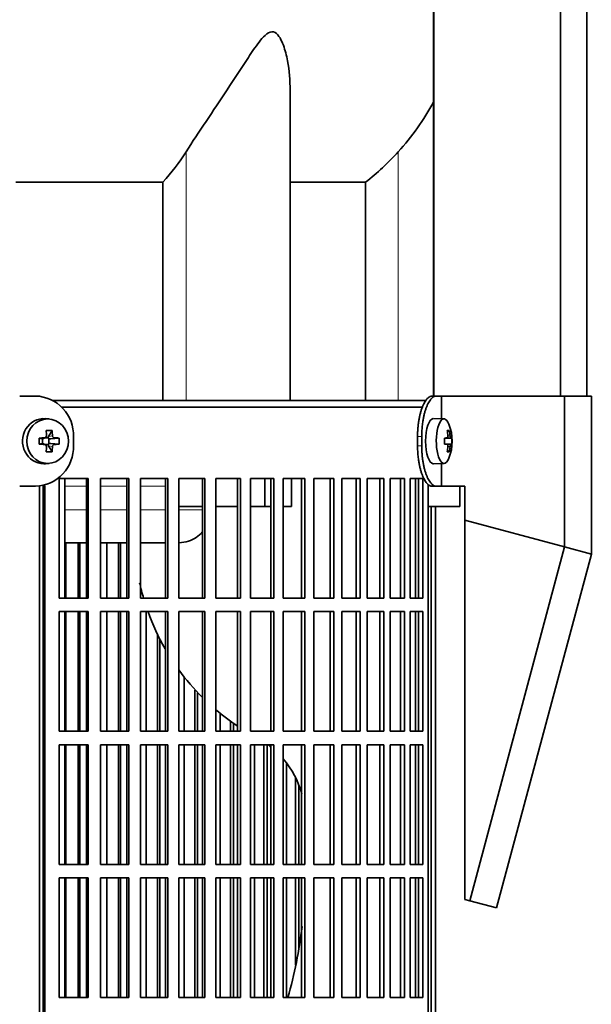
# Model space of a CAD drawing. Header units: millimetres. Extents: x 416 to 1308, y -2710 to 2025.
# Tile 15 of 27: x 610 to 737, y -405 to -187. Entities that reach past the tile are written whole.
import ezdxf

# ---------------------------------------------------------------- set-up
doc = ezdxf.new("R2010")
doc.units = ezdxf.units.MM
for name, color, linetype in [('M5X8_UNI7687', 7, 'Continuous'), ('MID_344-7', 7, 'Continuous'), ('VSI344-454_FILTR', 7, 'Continuous'), ('VSI344-454_SUPPO', 7, 'Continuous'), ('VSI344-454_TERMI', 7, 'Continuous'), ('VSI344_DIFFUSORE', 7, 'Continuous')]:
    doc.layers.add(name, color=color, linetype=linetype)

# ---------------------------------------------------------------- blocks, each defined once
blk = doc.blocks.new('SE')
at = {"layer": 'M5X8_UNI7687', "color": 7, "linetype": 'Continuous', "lineweight": 35}
for p, q in [((616.91, -275.06), (616.06, -274.99)), ((704.43, -275.05), (702.08, -274.98)), ((617.55, -277.64), (616.78, -278.94)), ((705.59, -277.64), (705.18, -277.95)), ((614.7, -279.28), (615.31, -279.44)), ((614.7, -280.67), (615.31, -280.51)), ((615.39, -279.44), (615.98, -279.24)), ((615.98, -280.71), (615.39, -280.51)), ((615.44, -280.53), (615.44, -279.42)), ((616.03, -279.23), (616.68, -279.23)), ((616.68, -280.73), (616.06, -280.73)), ((617.55, -282.31), (616.78, -281.01)), ((616.85, -279.41), (616.85, -280.54)), ((619.09, -279.28), (617.25, -279.44)), ((619.09, -280.67), (617.25, -280.51)), ((704.55, -279.32), (705.14, -279.27)), ((705.14, -280.69), (704.55, -280.63)), ((705.96, -279.27), (704.56, -279.39)), ((706.15, -279.28), (704.56, -279.4)), ((706.15, -280.67), (704.56, -280.55)), ((704.56, -280.56), (705.96, -280.69)), ((705.59, -282.31), (705.18, -282.01)), ((616.06, -284.96), (616.91, -284.89)), ((702.08, -284.98), (704.43, -284.91))]:
    blk.add_line(p, q, dxfattribs=at)
at = {"layer": 'M5X8_UNI7687', "color": 4, "linetype": 'Continuous', "lineweight": 9}
for p, q in [((616.78, -278.94), (617.63, -278.77)), ((705.3, -278.81), (705.78, -278.77)), ((615.31, -279.44), (615.83, -279.27)), ((615.83, -280.69), (615.31, -280.51)), ((617.63, -281.19), (616.78, -281.01)), ((618.1, -279.27), (617.25, -279.44)), ((617.25, -280.51), (618.1, -280.69)), ((704.55, -279.32), (705.13, -279.27)), ((705.13, -280.69), (704.55, -280.63)), ((705.78, -281.19), (705.29, -281.14))]:
    blk.add_line(p, q, dxfattribs=at)
at = {"layer": 'M5X8_UNI7687', "color": 7, "linetype": 'Continuous', "lineweight": 35}
for centre, radius, start, end in [((696.24, -279.98), 10, 337.7946, 22.2054), ((615.82, -278.79), 0.476, 270.8359, 2.7257), ((618.14, -278.76), 0.507, 180.8192, 265.6192), ((648.65, -279.98), 33.96, 178.8317, 181.1683), ((615.82, -281.16), 0.476, 357.2742, 89.1642), ((618.14, -281.19), 0.507, 94.3811, 179.1806), ((607.92, -279.98), 11.19, 356.4519, 3.5481), ((696.56, -279.98), 9.62, 355.8727, 4.1273)]:
    blk.add_arc(centre, radius, start, end, dxfattribs=at)
for centre, major_axis, ratio, start_param, end_param in [((704.41, -279.98), (0, -4.93), 0.34202, 2.444185, 6.283185), ((615.7, -279.98), (0, -5), 0.939693, 3.065157, 6.283185), ((702.06, -279.98), (0, -5), 0.34202, 3.141593, 6.283185), ((614.33, -283.04), (8.99, 2.22), 0.549436, 1.074217, 1.223909), ((613.73, -279.98), (0, 10), 0.258819, -1.449667, -1.335108), ((617.26, -278.94), (-0.521, -0.505), 0.511875, 5.205293, 5.723494), ((613.44, -279.98), (0, 10), 0.422618, -1.449667, -1.335108), ((698.31, -283.04), (7.67, 5.19), 0.199978, 0.212267, 0.361959), ((696.3, -279.98), (0, 10), 0.906308, 4.833518, 4.948078), ((696.2, -279.98), (0, 10), 0.965926, 4.833518, 4.948078), ((613.58, -280.13), (9.99, 0.3), 0.0819, 1.341632, 1.456192), ((613.58, -279.82), (9.99, -0.3), 0.0819, -1.456192, -1.341632), ((615.31, -278.94), (-0.052, 0.506), 0.51441, 2.951492, 3.25726), ((615.31, -281.01), (-0.052, -0.506), 0.51441, 3.025925, 3.331693), ((613.73, -279.98), (0, -10), 0.258819, 1.335108, 1.449667), ((617.09, -278.98), (-0.03, -0.501), 0.939258, 5.295226, 5.822024), ((617.09, -280.98), (-0.03, 0.501), 0.939258, 0.461161, 0.987959), ((617.26, -281.01), (-0.521, 0.505), 0.511875, 0.559691, 1.077892), ((617.26, -278.94), (-0.805, -0.118), 0.613124, 0.95556, 1.473761), ((617.26, -281.01), (-0.805, 0.118), 0.613124, 4.809424, 5.327625), ((613.44, -279.98), (0, -10), 0.422618, 1.335108, 1.449667), ((613.58, -280.13), (9.99, 0.3), 0.0819, 0.984815, 1.099374), ((613.58, -279.82), (9.99, -0.3), 0.0819, -1.099374, -0.984815), ((696.25, -280.13), (9.97, 0.82), 0.029809, 0.468971, 0.583531), ((699.36, -279.98), (0, -9.26), 0.562348, 1.49595, 1.645642), ((696.25, -279.82), (9.97, -0.82), 0.029809, -0.583531, -0.468971), ((696.3, -279.98), (0, -10), 0.906308, 1.335108, 1.449667), ((696.2, -279.98), (0, -10), 0.965926, 1.335108, 1.449667), ((696.25, -280.13), (9.97, 0.82), 0.029809, 0.112154, 0.226713), ((696.25, -279.82), (9.97, -0.82), 0.029809, -0.226713, -0.112154), ((614.33, -276.91), (8.99, -2.22), 0.549436, -1.223909, -1.074217), ((698.31, -276.91), (7.67, -5.19), 0.199978, -0.361959, -0.212267), ((615.7, -279.98), (0, -5), 0.939693, 0, 0.076435), ((702.06, -279.98), (0, -5), 0.34202, 0, 0.010116), ((704.41, -279.98), (0, -4.93), 0.34202, 0, 0.697408)]:
    blk.add_ellipse(centre, major_axis=major_axis, ratio=ratio, start_param=start_param, end_param=end_param, dxfattribs=at)
blk.add_ellipse((616.56, -279.98), major_axis=(0, -4.93), ratio=0.939693, dxfattribs=at)
for points in [[(705.13, -279.27), (705.14, -279.27), (705.15, -279.26), (705.17, -279.26), (705.19, -279.24), (705.21, -279.23), (705.23, -279.21), (705.24, -279.18), (705.26, -279.15), (705.27, -279.12), (705.28, -279.08), (705.29, -279.04), (705.3, -279), (705.3, -278.96), (705.31, -278.91), (705.31, -278.87), (705.3, -278.82), (705.3, -278.79), (705.3, -278.77)], [(705.78, -278.77), (705.79, -278.79), (705.79, -278.82), (705.8, -278.87), (705.81, -278.91), (705.82, -278.96), (705.82, -279), (705.84, -279.04), (705.85, -279.08), (705.86, -279.12), (705.87, -279.15), (705.88, -279.18), (705.9, -279.21), (705.91, -279.23), (705.92, -279.24), (705.93, -279.26), (705.94, -279.26), (705.95, -279.27), (705.96, -279.27)], [(705.3, -281.19), (705.3, -281.17), (705.3, -281.13), (705.31, -281.09), (705.31, -281.04), (705.3, -281), (705.3, -280.95), (705.29, -280.91), (705.28, -280.87), (705.27, -280.83), (705.26, -280.8), (705.24, -280.77), (705.23, -280.75), (705.21, -280.73), (705.19, -280.71), (705.17, -280.7), (705.15, -280.69), (705.14, -280.69), (705.13, -280.69)], [(705.96, -280.69), (705.95, -280.69), (705.94, -280.69), (705.93, -280.7), (705.92, -280.71), (705.91, -280.73), (705.9, -280.75), (705.88, -280.77), (705.87, -280.8), (705.86, -280.83), (705.85, -280.87), (705.84, -280.91), (705.82, -280.95), (705.82, -281), (705.81, -281.04), (705.8, -281.09), (705.79, -281.13), (705.79, -281.17), (705.78, -281.19)]]:
    blk.add_open_spline(points, degree=3, dxfattribs=at)
at = {"layer": 'MID_344-7', "color": 7, "linetype": 'Continuous', "lineweight": 35}
for p, q in [((702.14, 1232.02), (702.14, -269.98)), ((730.28, -269.98), (730.28, 1232.02)), ((736.08, -269.98), (736.08, 1232.02)), ((702.07, -74.48), (702.07, -269.98))]:
    blk.add_line(p, q, dxfattribs=at)
at = {"layer": 'VSI344-454_FILTR', "color": 7, "linetype": 'Continuous', "lineweight": 35}
for p, q in [((619.71, -272.48), (699.71, -272.48)), ((619.09, -314.73), (619.09, -288.23)), ((619.09, -288.23), (625.57, -288.23)), ((625.18, -314.73), (625.18, -288.23)), ((625.57, -314.73), (625.57, -288.23)), ((628.27, -314.73), (628.27, -288.23)), ((628.27, -288.23), (634.54, -288.23)), ((634.09, -314.73), (634.09, -288.23)), ((634.54, -314.73), (634.54, -288.23)), ((637.15, -314.73), (637.15, -288.23)), ((637.15, -288.23), (643.18, -288.23)), ((642.66, -314.73), (642.66, -288.23)), ((643.18, -314.73), (643.18, -288.23)), ((645.68, -314.73), (645.68, -288.23)), ((645.68, -288.23), (651.44, -288.23)), ((650.87, -314.73), (650.87, -288.23)), ((651.44, -314.73), (651.44, -288.23)), ((653.83, -314.73), (653.83, -288.23)), ((653.83, -288.23), (659.29, -288.23)), ((658.66, -314.73), (658.66, -288.23)), ((659.29, -314.73), (659.29, -288.23)), ((661.54, -314.73), (661.54, -288.23)), ((661.54, -288.23), (666.69, -288.23)), ((666.01, -314.73), (666.01, -288.23)), ((666.69, -314.73), (666.69, -288.23)), ((668.8, -288.23), (673.59, -288.23)), ((668.8, -314.73), (668.8, -288.23)), ((672.86, -314.73), (672.86, -288.23)), ((673.59, -314.73), (673.59, -288.23)), ((675.55, -288.23), (679.98, -288.23)), ((675.55, -314.73), (675.55, -288.23)), ((679.2, -314.73), (679.2, -288.23)), ((679.98, -314.73), (679.98, -288.23)), ((681.77, -288.23), (685.81, -288.23)), ((681.77, -314.73), (681.77, -288.23)), ((684.99, -314.73), (684.99, -288.23)), ((685.81, -314.73), (685.81, -288.23)), ((687.43, -288.23), (691.06, -288.23)), ((687.43, -314.73), (687.43, -288.23)), ((690.2, -314.73), (690.2, -288.23)), ((691.06, -314.73), (691.06, -288.23)), ((692.5, -288.23), (695.7, -288.23)), ((692.5, -314.73), (692.5, -288.23)), ((694.8, -314.73), (694.8, -288.23)), ((695.7, -314.73), (695.7, -288.23)), ((696.96, -288.23), (699.7, -288.23)), ((696.96, -314.73), (696.96, -288.23)), ((698.78, -314.73), (698.78, -288.23)), ((699.7, -314.73), (699.7, -288.23)), ((615.6, -563.48), (615.6, -290.48)), ((615.95, -563.48), (615.95, -290.48)), ((700.91, -563.48), (700.91, -290.48)), ((701.61, -563.48), (701.61, -294.48)), ((702.56, -563.48), (702.56, -294.48)), ((620.61, -314.73), (620.61, -302.48)), ((623.3, -314.73), (623.3, -302.48)), ((623.72, -314.73), (623.72, -302.48)), ((629.67, -314.73), (629.67, -302.48)), ((632.27, -314.73), (632.27, -302.48)), ((632.75, -314.73), (632.75, -302.48)), ((619.09, -314.73), (625.57, -314.73)), ((628.27, -314.73), (634.54, -314.73)), ((637.15, -314.73), (643.18, -314.73)), ((645.68, -314.73), (651.44, -314.73)), ((653.83, -314.73), (659.29, -314.73)), ((661.54, -314.73), (666.69, -314.73)), ((668.8, -314.73), (673.59, -314.73)), ((675.55, -314.73), (679.98, -314.73)), ((681.77, -314.73), (685.81, -314.73)), ((687.43, -314.73), (691.06, -314.73)), ((692.5, -314.73), (695.7, -314.73)), ((696.96, -314.73), (699.7, -314.73)), ((619.09, -344.23), (619.09, -317.73)), ((619.09, -317.73), (625.57, -317.73)), ((620.61, -344.23), (620.61, -317.73)), ((623.3, -344.23), (623.3, -317.73)), ((623.72, -344.23), (623.72, -317.73)), ((625.18, -344.23), (625.18, -317.73)), ((625.57, -344.23), (625.57, -317.73)), ((628.27, -344.23), (628.27, -317.73)), ((628.27, -317.73), (634.54, -317.73)), ((629.67, -344.23), (629.67, -317.73)), ((632.27, -344.23), (632.27, -317.73)), ((632.75, -344.23), (632.75, -317.73)), ((634.09, -344.23), (634.09, -317.73)), ((634.54, -344.23), (634.54, -317.73)), ((637.15, -344.23), (637.15, -317.73)), ((637.15, -317.73), (643.18, -317.73)), ((638.42, -344.23), (638.42, -317.73)), ((642.66, -344.23), (642.66, -317.73)), ((643.18, -344.23), (643.18, -317.73)), ((645.68, -344.23), (645.68, -317.73)), ((645.68, -317.73), (651.44, -317.73)), ((650.87, -344.23), (650.87, -317.73)), ((651.44, -344.23), (651.44, -317.73)), ((653.83, -344.23), (653.83, -317.73)), ((653.83, -317.73), (659.29, -317.73)), ((658.66, -344.23), (658.66, -317.73)), ((659.29, -344.23), (659.29, -317.73)), ((661.54, -344.23), (661.54, -317.73)), ((661.54, -317.73), (666.69, -317.73)), ((666.01, -344.23), (666.01, -317.73)), ((666.69, -344.23), (666.69, -317.73)), ((668.8, -317.73), (673.59, -317.73)), ((668.8, -344.23), (668.8, -317.73)), ((672.86, -344.23), (672.86, -317.73)), ((673.59, -344.23), (673.59, -317.73)), ((675.55, -317.73), (679.98, -317.73)), ((675.55, -344.23), (675.55, -317.73)), ((679.2, -344.23), (679.2, -317.73)), ((679.98, -344.23), (679.98, -317.73)), ((681.77, -317.73), (685.81, -317.73)), ((681.77, -344.23), (681.77, -317.73)), ((684.99, -344.23), (684.99, -317.73)), ((685.81, -344.23), (685.81, -317.73)), ((687.43, -317.73), (691.06, -317.73)), ((687.43, -344.23), (687.43, -317.73)), ((690.2, -344.23), (690.2, -317.73)), ((691.06, -344.23), (691.06, -317.73)), ((692.5, -317.73), (695.7, -317.73)), ((692.5, -344.23), (692.5, -317.73)), ((694.8, -344.23), (694.8, -317.73)), ((695.7, -344.23), (695.7, -317.73)), ((696.96, -317.73), (699.7, -317.73)), ((696.96, -344.23), (696.96, -317.73)), ((698.78, -344.23), (698.78, -317.73)), ((699.7, -344.23), (699.7, -317.73)), ((640.92, -344.23), (640.92, -322.67)), ((641.46, -344.23), (641.46, -323.77)), ((646.82, -344.23), (646.82, -332.27)), ((649.2, -344.23), (649.2, -335.12)), ((649.8, -344.23), (649.8, -335.74)), ((654.82, -344.23), (654.82, -340.43)), ((657.08, -344.23), (657.08, -342.15)), ((619.09, -344.23), (625.57, -344.23)), ((628.27, -344.23), (634.54, -344.23)), ((637.15, -344.23), (643.18, -344.23)), ((645.68, -344.23), (651.44, -344.23)), ((653.83, -344.23), (659.29, -344.23)), ((657.74, -344.23), (657.74, -342.59)), ((661.54, -344.23), (666.69, -344.23)), ((668.8, -344.23), (673.59, -344.23)), ((675.55, -344.23), (679.98, -344.23)), ((681.77, -344.23), (685.81, -344.23)), ((687.43, -344.23), (691.06, -344.23)), ((692.5, -344.23), (695.7, -344.23)), ((696.96, -344.23), (699.7, -344.23)), ((619.09, -373.73), (619.09, -347.23)), ((619.09, -347.23), (625.57, -347.23)), ((620.61, -373.73), (620.61, -347.23)), ((623.3, -373.73), (623.3, -347.23)), ((623.72, -373.73), (623.72, -347.23)), ((625.18, -373.73), (625.18, -347.23)), ((625.57, -373.73), (625.57, -347.23)), ((628.27, -373.73), (628.27, -347.23)), ((628.27, -347.23), (634.54, -347.23)), ((629.67, -373.73), (629.67, -347.23)), ((632.27, -373.73), (632.27, -347.23)), ((632.75, -373.73), (632.75, -347.23)), ((634.09, -373.73), (634.09, -347.23)), ((634.54, -373.73), (634.54, -347.23)), ((637.15, -373.73), (637.15, -347.23)), ((637.15, -347.23), (643.18, -347.23)), ((638.42, -373.73), (638.42, -347.23)), ((640.92, -373.73), (640.92, -347.23)), ((641.46, -373.73), (641.46, -347.23)), ((642.66, -373.73), (642.66, -347.23)), ((643.18, -373.73), (643.18, -347.23)), ((645.68, -373.73), (645.68, -347.23)), ((645.68, -347.23), (651.44, -347.23)), ((646.82, -373.73), (646.82, -347.23)), ((649.2, -373.73), (649.2, -347.23)), ((649.8, -373.73), (649.8, -347.23)), ((650.87, -373.73), (650.87, -347.23)), ((651.44, -373.73), (651.44, -347.23)), ((653.83, -373.73), (653.83, -347.23)), ((653.83, -347.23), (659.29, -347.23)), ((654.82, -373.73), (654.82, -347.23)), ((657.08, -373.73), (657.08, -347.23)), ((657.74, -373.73), (657.74, -347.23)), ((658.66, -373.73), (658.66, -347.23)), ((659.29, -373.73), (659.29, -347.23)), ((661.54, -373.73), (661.54, -347.23)), ((661.54, -347.23), (666.69, -347.23)), ((662.39, -373.73), (662.39, -347.23)), ((664.52, -373.73), (664.52, -347.23)), ((665.23, -373.73), (665.23, -347.23)), ((666.01, -373.73), (666.01, -347.23)), ((666.69, -373.73), (666.69, -347.23)), ((668.8, -347.23), (673.59, -347.23)), ((668.8, -373.73), (668.8, -347.23)), ((672.86, -373.73), (672.86, -347.23)), ((673.59, -373.73), (673.59, -347.23)), ((675.55, -347.23), (679.98, -347.23)), ((675.55, -373.73), (675.55, -347.23)), ((679.2, -373.73), (679.2, -347.23)), ((679.98, -373.73), (679.98, -347.23)), ((681.77, -347.23), (685.81, -347.23)), ((681.77, -373.73), (681.77, -347.23)), ((684.99, -373.73), (684.99, -347.23)), ((685.81, -373.73), (685.81, -347.23)), ((687.43, -347.23), (691.06, -347.23)), ((687.43, -373.73), (687.43, -347.23)), ((690.2, -373.73), (690.2, -347.23)), ((691.06, -373.73), (691.06, -347.23)), ((692.5, -347.23), (695.7, -347.23)), ((692.5, -373.73), (692.5, -347.23)), ((694.8, -373.73), (694.8, -347.23)), ((695.7, -373.73), (695.7, -347.23)), ((696.96, -347.23), (699.7, -347.23)), ((696.96, -373.73), (696.96, -347.23)), ((698.78, -373.73), (698.78, -347.23)), ((699.7, -373.73), (699.7, -347.23)), ((669.5, -373.73), (669.5, -351.26)), ((671.48, -373.73), (671.48, -354.55)), ((672.24, -373.73), (672.24, -356.3)), ((619.09, -373.73), (625.57, -373.73)), ((628.27, -373.73), (634.54, -373.73)), ((637.15, -373.73), (643.18, -373.73)), ((645.68, -373.73), (651.44, -373.73)), ((653.83, -373.73), (659.29, -373.73)), ((661.54, -373.73), (666.69, -373.73)), ((668.8, -373.73), (673.59, -373.73)), ((675.55, -373.73), (679.98, -373.73)), ((681.77, -373.73), (685.81, -373.73)), ((687.43, -373.73), (691.06, -373.73)), ((692.5, -373.73), (695.7, -373.73)), ((696.96, -373.73), (699.7, -373.73)), ((619.09, -403.23), (619.09, -376.73)), ((619.09, -376.73), (625.57, -376.73)), ((620.61, -403.23), (620.61, -376.73)), ((623.3, -403.23), (623.3, -376.73)), ((623.72, -403.23), (623.72, -376.73)), ((625.18, -403.23), (625.18, -376.73)), ((625.57, -403.23), (625.57, -376.73)), ((628.27, -403.23), (628.27, -376.73)), ((628.27, -376.73), (634.54, -376.73)), ((629.67, -403.23), (629.67, -376.73)), ((632.27, -403.23), (632.27, -376.73)), ((632.75, -403.23), (632.75, -376.73)), ((634.09, -403.23), (634.09, -376.73)), ((634.54, -403.23), (634.54, -376.73)), ((637.15, -403.23), (637.15, -376.73)), ((637.15, -376.73), (643.18, -376.73)), ((638.42, -403.23), (638.42, -376.73)), ((640.92, -403.23), (640.92, -376.73)), ((641.46, -403.23), (641.46, -376.73)), ((642.66, -403.23), (642.66, -376.73)), ((643.18, -403.23), (643.18, -376.73)), ((645.68, -403.23), (645.68, -376.73)), ((645.68, -376.73), (651.44, -376.73)), ((646.82, -403.23), (646.82, -376.73)), ((649.2, -403.23), (649.2, -376.73)), ((649.8, -403.23), (649.8, -376.73)), ((650.87, -403.23), (650.87, -376.73)), ((651.44, -403.23), (651.44, -376.73)), ((653.83, -403.23), (653.83, -376.73)), ((653.83, -376.73), (659.29, -376.73)), ((654.82, -403.23), (654.82, -376.73)), ((657.08, -403.23), (657.08, -376.73)), ((657.74, -403.23), (657.74, -376.73)), ((658.66, -403.23), (658.66, -376.73)), ((659.29, -403.23), (659.29, -376.73)), ((661.54, -403.23), (661.54, -376.73)), ((661.54, -376.73), (666.69, -376.73)), ((662.39, -403.23), (662.39, -376.73)), ((664.52, -403.23), (664.52, -376.73)), ((665.23, -403.23), (665.23, -376.73)), ((666.01, -403.23), (666.01, -376.73)), ((666.69, -403.23), (666.69, -376.73)), ((668.8, -376.73), (673.59, -376.73)), ((668.8, -403.23), (668.8, -376.73)), ((669.5, -403.23), (669.5, -376.73)), ((671.48, -396.06), (671.48, -376.73)), ((672.24, -392.3), (672.24, -376.73)), ((672.86, -403.23), (672.86, -376.73)), ((673.59, -403.23), (673.59, -376.73)), ((675.55, -376.73), (679.98, -376.73)), ((675.55, -403.23), (675.55, -376.73)), ((679.2, -403.23), (679.2, -376.73)), ((679.98, -403.23), (679.98, -376.73)), ((681.77, -376.73), (685.81, -376.73)), ((681.77, -403.23), (681.77, -376.73)), ((684.99, -403.23), (684.99, -376.73)), ((685.81, -403.23), (685.81, -376.73)), ((687.43, -376.73), (691.06, -376.73)), ((687.43, -403.23), (687.43, -376.73)), ((690.2, -403.23), (690.2, -376.73)), ((691.06, -403.23), (691.06, -376.73)), ((692.5, -376.73), (695.7, -376.73)), ((692.5, -403.23), (692.5, -376.73)), ((694.8, -403.23), (694.8, -376.73)), ((695.7, -403.23), (695.7, -376.73)), ((696.96, -376.73), (699.7, -376.73)), ((696.96, -403.23), (696.96, -376.73)), ((698.78, -403.23), (698.78, -376.73)), ((699.7, -403.23), (699.7, -376.73)), ((619.09, -403.23), (625.57, -403.23)), ((628.27, -403.23), (634.54, -403.23)), ((637.15, -403.23), (643.18, -403.23)), ((645.68, -403.23), (651.44, -403.23)), ((653.83, -403.23), (659.29, -403.23)), ((661.54, -403.23), (666.69, -403.23)), ((668.8, -403.23), (673.59, -403.23)), ((675.55, -403.23), (679.98, -403.23)), ((681.77, -403.23), (685.81, -403.23)), ((687.43, -403.23), (691.06, -403.23)), ((692.5, -403.23), (695.7, -403.23)), ((696.96, -403.23), (699.7, -403.23))]:
    blk.add_line(p, q, dxfattribs=at)
at = {"layer": 'VSI344-454_FILTR', "color": 4, "linetype": 'Continuous', "lineweight": 9}
blk.add_line((615.6, -290.48), (615.95, -290.48), dxfattribs=at)
at = {"layer": 'VSI344-454_FILTR', "color": 7, "linetype": 'Continuous', "lineweight": 35}
for centre, start, end in [((612.69, -290.39), 358.2371, 11.7073), ((613.03, -290.39), 358.2712, 13.6977)]:
    blk.add_arc(centre, 2.91, start, end, dxfattribs=at)
blk.add_open_spline([(700.91, -290.48), (700.91, -290.42), (700.91, -290.31), (700.91, -290.14), (700.92, -289.97), (700.93, -289.81), (700.95, -289.68), (700.95, -289.61), (700.96, -289.59)], degree=3, knots=[0, 0, 0, 0, 0.036048, 0.0717931, 0.107348, 0.1428269, 0.1783448, 0.1916941, 0.1916941, 0.1916941, 0.1916941], dxfattribs=at)
at = {"layer": 'VSI344-454_SUPPO', "color": 7, "linetype": 'Continuous', "lineweight": 35}
for p, q in [((617.67, -270.98), (700.54, -270.98)), ((614.75, -567.98), (614.75, -289.89)), ((620.35, -314.73), (620.35, -288.23)), ((664.74, -294.48), (664.74, -288.23)), ((670.59, -294.48), (670.59, -288.23)), ((698.12, -314.73), (698.12, -288.23)), ((707.92, -294.48), (707.92, -289.98)), ((645.68, -294.48), (650.87, -294.48)), ((653.83, -294.48), (658.66, -294.48)), ((661.54, -294.48), (664.74, -294.48)), ((664.74, -294.48), (666.01, -294.48)), ((668.8, -294.48), (670.59, -294.48)), ((700.91, -294.48), (707.92, -294.48)), ((620.35, -302.48), (625.18, -302.48)), ((628.27, -302.48), (634.09, -302.48)), ((637.15, -302.48), (642.66, -302.48)), ((620.35, -344.23), (620.35, -317.73)), ((698.12, -344.23), (698.12, -317.73)), ((620.35, -373.73), (620.35, -347.23)), ((698.12, -373.73), (698.12, -347.23)), ((620.35, -403.23), (620.35, -376.73)), ((698.12, -403.23), (698.12, -376.73))]:
    blk.add_line(p, q, dxfattribs=at)
at = {"layer": 'VSI344-454_SUPPO', "color": 4, "linetype": 'Continuous', "lineweight": 9}
for p, q in [((625.18, -289.95), (620.35, -289.95)), ((634.09, -289.95), (628.27, -289.95)), ((642.66, -289.95), (637.15, -289.95)), ((620.35, -295.17), (625.18, -295.17)), ((628.27, -295.17), (634.09, -295.17)), ((637.15, -295.17), (642.66, -295.17)), ((645.68, -295.17), (650.87, -295.17))]:
    blk.add_line(p, q, dxfattribs=at)
at = {"layer": 'VSI344-454_SUPPO', "color": 7, "linetype": 'Continuous', "lineweight": 35}
for centre, radius, start, end in [((687.18, -300.33), 51.42, 192.3571, 196.313), ((687.18, -300.33), 51.42, 199.8616, 209.9063), ((687.18, -300.33), 51.42, 216.1094, 225.1257), ((687.18, -300.33), 51.42, 229.5805, 236.3253), ((653.48, -363.49), 20.16, 51.6045, 53.6737), ((653.48, -363.49), 20.16, 15.4533, 40.5598), ((573.86, -375.9), 99.78, 344.0936, 353.3171)]:
    blk.add_arc(centre, radius, start, end, dxfattribs=at)
blk.add_open_spline([(645.68, -302.47), (646.39, -302.47), (647.74, -302.25), (649.52, -301.38), (650.5, -300.54), (650.93, -300.07), (650.93, -300.07)], degree=3, knots=[0.4352553, 0.4352553, 0.4352553, 0.4352553, 0.5449277, 0.642686, 0.7370741, 0.7373664, 0.7373664, 0.7373664, 0.7373664], dxfattribs=at)
at = {"layer": 'VSI344-454_TERMI', "color": 7, "linetype": 'Continuous', "lineweight": 35}
for p, q in [((613.87, -269.98), (610.37, -269.98)), ((701.79, -269.98), (702.72, -269.98)), ((702.72, -269.98), (703.89, -269.98)), ((703.89, -269.98), (731.16, -269.98)), ((703.89, -275.03), (703.89, -269.98)), ((731.16, -269.98), (737.09, -269.98)), ((731.16, -303.39), (731.16, -269.98)), ((737.09, -304.98), (737.09, -269.98)), ((622.28, -278.98), (622.28, -280.98)), ((698.56, -278.98), (698.56, -280.98)), ((699.49, -278.98), (699.49, -280.98)), ((703.89, -289.98), (703.89, -284.92)), ((613.87, -289.98), (610.37, -289.98)), ((702.72, -289.98), (701.79, -289.98)), ((702.72, -289.98), (703.89, -289.98)), ((703.89, -289.98), (709.07, -289.98)), ((709.07, -297.47), (709.07, -289.98)), ((709.07, -297.47), (731.16, -303.39)), ((709.07, -381.51), (709.07, -297.47)), ((731.16, -303.39), (710.15, -381.8)), ((737.09, -304.98), (716.08, -383.39)), ((731.16, -303.39), (737.09, -304.98)), ((710.15, -381.8), (709.07, -381.51)), ((716.08, -383.39), (710.15, -381.8))]:
    blk.add_line(p, q, dxfattribs=at)
at = {"layer": 'VSI344-454_TERMI', "color": 4, "linetype": 'Continuous', "lineweight": 9}
for p, q in [((698.56, -278.98), (699.49, -278.98)), ((699.49, -280.98), (698.56, -280.98))]:
    blk.add_line(p, q, dxfattribs=at)
at = {"layer": 'VSI344-454_TERMI', "color": 7, "linetype": 'Continuous', "lineweight": 35}
for centre, radius, start, end in [((613.62, -278.64), 8.67, 357.781, 88.3058), ((613.6, -281.29), 8.69, 271.8252, 2.088)]:
    blk.add_arc(centre, radius, start, end, dxfattribs=at)
for points, knots in [([(698.56, -278.98), (698.56, -278.88), (698.56, -278.68), (698.57, -278.38), (698.58, -278.09), (698.59, -277.8), (698.61, -277.51), (698.63, -277.22), (698.65, -276.93), (698.68, -276.64), (698.71, -276.36), (698.75, -276.08), (698.79, -275.8), (698.86, -275.34), (698.97, -274.72), (699.14, -273.96), (699.34, -273.25), (699.57, -272.59), (699.81, -271.99), (700.07, -271.47), (700.34, -271.01), (700.59, -270.68), (700.82, -270.44), (701.01, -270.27), (701.21, -270.14), (701.4, -270.05), (701.6, -269.99), (701.73, -269.98), (701.79, -269.98)], [0, 0, 0, 0, 0.021051, 0.042002, 0.062876, 0.083693, 0.104478, 0.125254, 0.146042, 0.166866, 0.187748, 0.208712, 0.229779, 0.250971, 0.313214, 0.375619, 0.438632, 0.501394, 0.564154, 0.627126, 0.689277, 0.751393, 0.793158, 0.834556, 0.875762, 0.916954, 0.958308, 1, 1, 1, 1]), ([(702.72, -269.98), (702.68, -269.98), (702.62, -269.98), (702.52, -269.99), (702.42, -270.02), (702.32, -270.05), (702.23, -270.09), (702.13, -270.14), (702.03, -270.21), (701.94, -270.28), (701.84, -270.36), (701.74, -270.45), (701.64, -270.54), (701.48, -270.72), (701.26, -271.01), (700.99, -271.47), (700.73, -271.99), (700.49, -272.59), (700.26, -273.25), (700.06, -273.96), (699.89, -274.72), (699.76, -275.43), (699.67, -276.07), (699.6, -276.64), (699.55, -277.22), (699.51, -277.8), (699.49, -278.38), (699.49, -278.78), (699.49, -278.98)], [0, 0, 0, 0, 0.020905, 0.041705, 0.062421, 0.083075, 0.103688, 0.124284, 0.144884, 0.165511, 0.186186, 0.206932, 0.227771, 0.248723, 0.310801, 0.372931, 0.435895, 0.498659, 0.561404, 0.62443, 0.686816, 0.749074, 0.79132, 0.833156, 0.874759, 0.916313, 0.958, 1, 1, 1, 1]), ([(701.79, -289.98), (701.76, -289.98), (701.69, -289.97), (701.6, -289.96), (701.5, -289.94), (701.4, -289.9), (701.3, -289.86), (701.21, -289.81), (701.11, -289.75), (701.01, -289.68), (700.92, -289.6), (700.82, -289.51), (700.72, -289.41), (700.56, -289.23), (700.34, -288.94), (700.07, -288.49), (699.81, -287.96), (699.57, -287.37), (699.34, -286.71), (699.14, -286), (698.97, -285.24), (698.84, -284.53), (698.75, -283.88), (698.68, -283.31), (698.63, -282.74), (698.59, -282.16), (698.57, -281.57), (698.57, -281.18), (698.56, -280.98)], [0, 0, 0, 0, 0.0209, 0.041695, 0.062405, 0.083053, 0.103661, 0.12425, 0.144843, 0.165462, 0.18613, 0.206867, 0.227697, 0.24864, 0.310747, 0.372907, 0.43587, 0.498639, 0.561388, 0.624414, 0.686801, 0.749062, 0.791311, 0.833148, 0.874754, 0.91631, 0.957998, 1, 1, 1, 1]), ([(699.49, -280.98), (699.49, -281.08), (699.49, -281.27), (699.49, -281.57), (699.5, -281.86), (699.51, -282.16), (699.53, -282.45), (699.55, -282.74), (699.58, -283.02), (699.6, -283.31), (699.64, -283.59), (699.67, -283.88), (699.71, -284.16), (699.78, -284.61), (699.89, -285.24), (700.06, -286), (700.26, -286.71), (700.49, -287.37), (700.73, -287.96), (700.99, -288.49), (701.26, -288.94), (701.52, -289.27), (701.74, -289.51), (701.93, -289.68), (702.13, -289.81), (702.32, -289.91), (702.52, -289.97), (702.65, -289.97), (702.72, -289.98)], [0, 0, 0, 0, 0.021051, 0.042001, 0.062873, 0.08369, 0.104474, 0.125249, 0.146036, 0.166859, 0.18774, 0.208703, 0.229768, 0.250959, 0.313199, 0.375603, 0.438616, 0.501374, 0.564129, 0.627102, 0.689223, 0.75131, 0.793093, 0.834507, 0.875728, 0.916932, 0.958298, 1, 1, 1, 1])]:
    blk.add_open_spline(points, degree=3, knots=knots, dxfattribs=at)
at = {"layer": 'VSI344_DIFFUSORE', "color": 7, "linetype": 'Continuous', "lineweight": 35}
for p, q in [((670.29, -270.98), (670.29, -201.47)), ((609.49, -222.6), (642.11, -222.6)), ((642.11, -222.6), (642.11, -270.98)), ((670.29, -222.6), (687.03, -222.6)), ((687.03, -222.6), (687.03, -270.98))]:
    blk.add_line(p, q, dxfattribs=at)
at = {"layer": 'VSI344_DIFFUSORE', "color": 4, "linetype": 'Continuous', "lineweight": 9}
for p, q in [((647.24, -270.98), (647.24, -215.87)), ((694.28, -270.98), (694.28, -215.87))]:
    blk.add_line(p, q, dxfattribs=at)
at = {"layer": 'VSI344_DIFFUSORE', "color": 7, "linetype": 'Continuous', "lineweight": 35}
for centre, radius, start, end in [((653.2, -178.31), 55.66, 317.5532, 331.5464), ((607.21, -190.68), 47.3, 317.5584, 327.8201), ((654.42, -180.19), 53.5, 307.5516, 318.1618)]:
    blk.add_arc(centre, radius, start, end, dxfattribs=at)
blk.add_open_spline([(670.29, -201.47), (670.29, -199.27), (670.06, -197.05), (669.3, -193.68), (668.96, -192.5), (668.23, -190.9), (667.95, -190.39), (667.24, -189.55), (666.78, -189.24), (665.75, -189.29), (665.23, -189.64), (664.29, -190.51), (663.86, -191.02), (662.61, -192.64), (661.83, -193.8), (659.51, -197.31), (657.95, -199.73), (654.81, -204.5), (653.24, -206.84), (650.14, -211.45), (648.6, -213.72), (647.24, -215.87)], degree=3, knots=[0.2596572, 0.2596572, 0.2596572, 0.2596572, 0.375, 0.375, 0.4375, 0.4375, 0.46875, 0.46875, 0.5, 0.5, 0.53125, 0.53125, 0.5625, 0.5625, 0.625, 0.625, 0.75, 0.75, 0.875, 0.875, 1, 1, 1, 1], dxfattribs=at)

msp = doc.modelspace()

# ---------------------------------------------------------------- block references
msp.add_blockref('SE', (0, 0))

doc.saveas('drawing.dxf')
